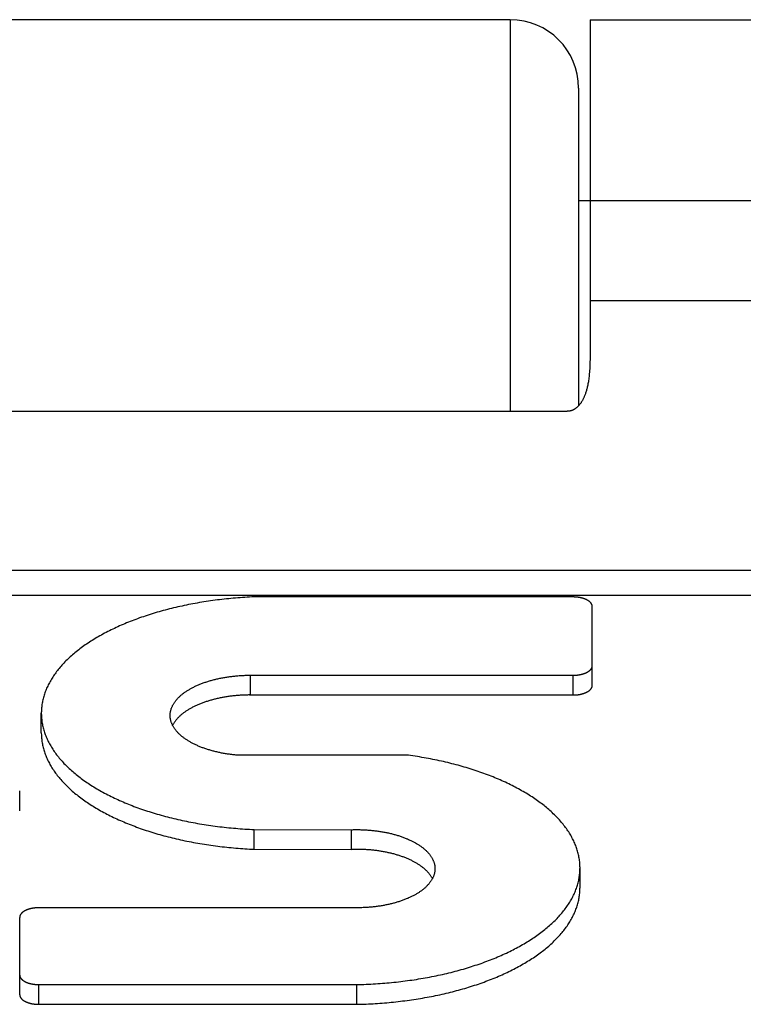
# Model space of a CAD drawing. Header units: inches. Extents: x 0 to 94.4, y 0 to 61.1.
# Tile 34 of 112: x 20.259 to 20.577, y 54.814 to 55.246. Entities that reach past the tile are written whole.
import ezdxf

# ---------------------------------------------------------------- set-up
doc = ezdxf.new("R2010")
doc.units = ezdxf.units.IN
doc.header["$LTSCALE"] = 5.194444
doc.header["$MEASUREMENT"] = 0
doc.layers.add('DOOR_ASSEMBLY', color=7, linetype='CONTINUOUS')

msp = doc.modelspace()

# ---------------------------------------------------------------- linework, layer by layer
at = {"layer": 'DOOR_ASSEMBLY', "color": 7, "linetype": 'Continuous'}
for p, q in [((20.4747, 55.24588), (19.7947, 55.24588)), ((20.4747, 55.24588), (20.4747, 55.07402)), ((20.5097, 55.24588), (20.8717, 55.24588)), ((20.5047, 55.21588), (20.5047, 55.07648)), ((20.5097, 55.16638), (20.5047, 55.16638)), ((20.5097, 55.1226), (20.87191, 55.1226)), ((19.7697, 55.07402), (20.4997, 55.07402)), ((19.3977, 55.00427), (20.8717, 55.00427)), ((19.3977, 54.99338), (20.8717, 54.99338)), ((20.5023, 54.99254), (20.36118, 54.99254)), ((20.5107, 54.95373), (20.5107, 54.98834)), ((20.3602, 54.95819), (20.5023, 54.95819)), ((20.36066, 54.94953), (20.36066, 54.95819)), ((20.5023, 54.94953), (20.5023, 54.95819)), ((20.3602, 54.94953), (20.5023, 54.94953)), ((20.2688, 54.93288), (20.2688, 54.94154)), ((20.42898, 54.92319), (20.35418, 54.92319)), ((20.2593, 54.89868), (20.2593, 54.90744)), ((20.36225, 54.88183), (20.36225, 54.89049)), ((20.36225, 54.89049), (20.40497, 54.8904)), ((20.40497, 54.88174), (20.40497, 54.8904)), ((20.36225, 54.88183), (20.40497, 54.88174)), ((20.5053, 54.86498), (20.5053, 54.87379)), ((20.40777, 54.85614), (20.2677, 54.85614)), ((20.2593, 54.81798), (20.2593, 54.85194)), ((20.2677, 54.81378), (20.2677, 54.82244)), ((20.2677, 54.82244), (20.40732, 54.82244)), ((20.40732, 54.81378), (20.40732, 54.82244)), ((20.2677, 54.81378), (20.40732, 54.81378))]:
    msp.add_line(p, q, dxfattribs=at)
for points in [[(20.5097, 55.24588), (20.50969, 55.09751), (20.50969, 55.09666), (20.50967, 55.09582), (20.50965, 55.09499), (20.50962, 55.09418), (20.50959, 55.09338), (20.50955, 55.09261), (20.5095, 55.09188), (20.50945, 55.09117), (20.50939, 55.0905), (20.50933, 55.08986), (20.50927, 55.08924), (20.5092, 55.08865), (20.50912, 55.08808), (20.50904, 55.08753), (20.50896, 55.08701), (20.50888, 55.0865), (20.50879, 55.08602), (20.5087, 55.08555), (20.5086, 55.0851), (20.5085, 55.08467), (20.50841, 55.08425), (20.5083, 55.08385), (20.5082, 55.08346), (20.5081, 55.08309), (20.50799, 55.08273), (20.50788, 55.08238), (20.50777, 55.08204), (20.50765, 55.08171), (20.50754, 55.0814), (20.50742, 55.08109), (20.50731, 55.0808), (20.50719, 55.08052), (20.50707, 55.08025), (20.50695, 55.07998), (20.50683, 55.07973), (20.50671, 55.07948), (20.50659, 55.07925), (20.50647, 55.07902), (20.50635, 55.07879), (20.50623, 55.07858), (20.5061, 55.07838), (20.50598, 55.07818), (20.50586, 55.07799), (20.50574, 55.0778), (20.50561, 55.07762), (20.50549, 55.07745), (20.50537, 55.07729), (20.50524, 55.07713), (20.50512, 55.07697), (20.505, 55.07682), (20.50488, 55.07668), (20.50476, 55.07654), (20.50463, 55.07641), (20.50451, 55.07628), (20.50439, 55.07616), (20.50427, 55.07604), (20.50415, 55.07593), (20.50403, 55.07582), (20.50391, 55.07572), (20.5038, 55.07562), (20.50368, 55.07552), (20.50356, 55.07543), (20.50344, 55.07534), (20.50333, 55.07525), (20.50321, 55.07517), (20.50309, 55.07509), (20.50298, 55.07502), (20.50286, 55.07495), (20.50275, 55.07488), (20.50264, 55.07482), (20.50252, 55.07475), (20.50241, 55.07469), (20.5023, 55.07464), (20.50219, 55.07458), (20.50207, 55.07453), (20.50196, 55.07449), (20.50185, 55.07444), (20.50174, 55.0744), (20.50163, 55.07436), (20.50152, 55.07432), (20.50141, 55.07428), (20.5013, 55.07425), (20.5012, 55.07422), (20.50109, 55.07419), (20.50098, 55.07417), (20.50087, 55.07414), (20.50076, 55.07412), (20.50066, 55.0741), (20.50055, 55.07408), (20.50044, 55.07407), (20.50034, 55.07405), (20.50023, 55.07404), (20.50012, 55.07403), (20.50002, 55.07403), (20.49991, 55.07402), (20.4998, 55.07402), (20.4997, 55.07402)], [(20.5097, 55.1665), (20.87191, 55.1665)], [(20.5097, 55.16647), (20.87191, 55.16647)], [(20.36118, 54.99254), (20.36017, 54.99249), (20.35915, 54.99243), (20.35813, 54.99237), (20.35712, 54.9923), (20.35611, 54.99223), (20.3551, 54.99215), (20.35409, 54.99207), (20.35308, 54.99198), (20.35207, 54.99188), (20.35107, 54.99179), (20.35007, 54.99168), (20.34907, 54.99157), (20.34807, 54.99146), (20.34708, 54.99134), (20.34608, 54.99122), (20.34509, 54.99109), (20.3441, 54.99096), (20.34312, 54.99082), (20.34214, 54.99068), (20.34116, 54.99053), (20.34018, 54.99038), (20.33921, 54.99022), (20.33824, 54.99005), (20.33727, 54.98989), (20.33631, 54.98972), (20.33535, 54.98954), (20.33439, 54.98936), (20.33344, 54.98917), (20.33249, 54.98898), (20.33155, 54.98878), (20.33061, 54.98858), (20.32967, 54.98838), (20.32874, 54.98817), (20.32781, 54.98795), (20.32688, 54.98773), (20.32596, 54.98751), (20.32505, 54.98728), (20.32414, 54.98705), (20.32323, 54.98681), (20.32233, 54.98657), (20.32143, 54.98632), (20.32054, 54.98607), (20.31966, 54.98581), (20.31877, 54.98555), (20.3179, 54.98529), (20.31703, 54.98502), (20.31616, 54.98475), (20.3153, 54.98447), (20.31445, 54.98419), (20.3136, 54.9839), (20.31276, 54.98361), (20.31192, 54.98332), (20.31109, 54.98302), (20.31027, 54.98272), (20.30945, 54.98241), (20.30863, 54.9821), (20.30783, 54.98179), (20.30703, 54.98147), (20.30623, 54.98114), (20.30545, 54.98082), (20.30467, 54.98049), (20.30389, 54.98015), (20.30312, 54.97981), (20.30236, 54.97947), (20.30161, 54.97913), (20.30086, 54.97878), (20.30012, 54.97842), (20.29939, 54.97807), (20.29866, 54.97771), (20.29795, 54.97734), (20.29724, 54.97697), (20.29653, 54.9766), (20.29584, 54.97623), (20.29515, 54.97585), (20.29447, 54.97547), (20.29379, 54.97508), (20.29313, 54.97469), (20.29247, 54.9743), (20.29182, 54.97391), (20.29118, 54.97351), (20.29054, 54.97311), (20.28992, 54.9727), (20.2893, 54.9723), (20.28869, 54.97188), (20.28809, 54.97147), (20.28749, 54.97105), (20.28691, 54.97063), (20.28633, 54.97021), (20.28576, 54.96979), (20.28521, 54.96936), (20.28465, 54.96893), (20.28411, 54.96849), (20.28358, 54.96806), (20.28305, 54.96762), (20.28254, 54.96718), (20.28203, 54.96673), (20.28153, 54.96629), (20.28104, 54.96584), (20.28056, 54.96538), (20.28009, 54.96493), (20.27963, 54.96447), (20.27918, 54.96402), (20.27873, 54.96355), (20.2783, 54.96309), (20.27787, 54.96263), (20.27745, 54.96216), (20.27705, 54.96169), (20.27665, 54.96122), (20.27626, 54.96075), (20.27588, 54.96027), (20.27551, 54.95979), (20.27516, 54.95931), (20.27481, 54.95883), (20.27446, 54.95835), (20.27413, 54.95787), (20.27381, 54.95738), (20.2735, 54.95689), (20.2732, 54.95641), (20.27291, 54.95591), (20.27263, 54.95542), (20.27235, 54.95493), (20.27209, 54.95444), (20.27184, 54.95394), (20.2716, 54.95344), (20.27136, 54.95294), (20.27114, 54.95245), (20.27093, 54.95195), (20.27073, 54.95144), (20.27053, 54.95094), (20.27035, 54.95044), (20.27018, 54.94993), (20.27002, 54.94943), (20.26986, 54.94892), (20.26972, 54.94842), (20.26959, 54.94791), (20.26947, 54.9474), (20.26936, 54.94689), (20.26925, 54.94638), (20.26916, 54.94587), (20.26908, 54.94536), (20.26901, 54.94485), (20.26895, 54.94434), (20.2689, 54.94383), (20.26886, 54.94332), (20.26883, 54.94281), (20.26881, 54.9423), (20.2688, 54.94179), (20.2688, 54.94154)], [(20.5107, 54.98834), (20.51069, 54.98842), (20.51069, 54.9885), (20.51068, 54.98858), (20.51067, 54.98866), (20.51066, 54.98874), (20.51064, 54.98881), (20.51062, 54.98889), (20.5106, 54.98897), (20.51058, 54.98905), (20.51055, 54.98912), (20.51052, 54.9892), (20.51049, 54.98928), (20.51045, 54.98935), (20.51041, 54.98943), (20.51037, 54.98951), (20.51032, 54.98958), (20.51028, 54.98966), (20.51022, 54.98973), (20.51017, 54.9898), (20.51012, 54.98988), (20.51006, 54.98995), (20.51, 54.99002), (20.50993, 54.99009), (20.50986, 54.99017), (20.50979, 54.99024), (20.50972, 54.99031), (20.50965, 54.99038), (20.50957, 54.99044), (20.50949, 54.99051), (20.50941, 54.99058), (20.50932, 54.99064), (20.50924, 54.99071), (20.50915, 54.99077), (20.50905, 54.99084), (20.50896, 54.9909), (20.50886, 54.99096), (20.50876, 54.99102), (20.50866, 54.99108), (20.50856, 54.99114), (20.50845, 54.9912), (20.50835, 54.99126), (20.50824, 54.99131), (20.50812, 54.99137), (20.50801, 54.99142), (20.50789, 54.99148), (20.50778, 54.99153), (20.50766, 54.99158), (20.50753, 54.99163), (20.50741, 54.99168), (20.50728, 54.99172), (20.50716, 54.99177), (20.50703, 54.99181), (20.5069, 54.99186), (20.50677, 54.9919), (20.50663, 54.99194), (20.5065, 54.99198), (20.50636, 54.99202), (20.50622, 54.99206), (20.50608, 54.99209), (20.50594, 54.99213), (20.5058, 54.99216), (20.50566, 54.99219), (20.50551, 54.99222), (20.50536, 54.99225), (20.50522, 54.99228), (20.50507, 54.99231), (20.50492, 54.99233), (20.50477, 54.99236), (20.50462, 54.99238), (20.50447, 54.9924), (20.50432, 54.99242), (20.50417, 54.99244), (20.50401, 54.99245), (20.50386, 54.99247), (20.5037, 54.99248), (20.50355, 54.9925), (20.50339, 54.99251), (20.50324, 54.99252), (20.50308, 54.99253), (20.50292, 54.99253), (20.50277, 54.99254), (20.50261, 54.99254), (20.50245, 54.99254), (20.5023, 54.99254)], [(20.5023, 54.95819), (20.50245, 54.95819), (20.50261, 54.9582), (20.50277, 54.9582), (20.50292, 54.95821), (20.50308, 54.95821), (20.50324, 54.95822), (20.50339, 54.95823), (20.50355, 54.95824), (20.5037, 54.95825), (20.50386, 54.95827), (20.50401, 54.95828), (20.50417, 54.9583), (20.50432, 54.95832), (20.50447, 54.95834), (20.50462, 54.95836), (20.50477, 54.95838), (20.50492, 54.9584), (20.50507, 54.95843), (20.50522, 54.95846), (20.50536, 54.95848), (20.50551, 54.95851), (20.50566, 54.95854), (20.5058, 54.95858), (20.50594, 54.95861), (20.50608, 54.95864), (20.50622, 54.95868), (20.50636, 54.95872), (20.5065, 54.95876), (20.50663, 54.9588), (20.50677, 54.95884), (20.5069, 54.95888), (20.50703, 54.95892), (20.50716, 54.95897), (20.50728, 54.95901), (20.50741, 54.95906), (20.50753, 54.95911), (20.50766, 54.95916), (20.50778, 54.95921), (20.50789, 54.95926), (20.50801, 54.95931), (20.50812, 54.95937), (20.50824, 54.95942), (20.50835, 54.95948), (20.50845, 54.95954), (20.50856, 54.95959), (20.50866, 54.95965), (20.50876, 54.95971), (20.50886, 54.95977), (20.50896, 54.95984), (20.50905, 54.9599), (20.50915, 54.95996), (20.50924, 54.96003), (20.50932, 54.96009), (20.50941, 54.96016), (20.50949, 54.96023), (20.50957, 54.96029), (20.50965, 54.96036), (20.50972, 54.96043), (20.50979, 54.9605), (20.50986, 54.96057), (20.50993, 54.96064), (20.51, 54.96071), (20.51006, 54.96079), (20.51012, 54.96086), (20.51017, 54.96093), (20.51022, 54.96101), (20.51028, 54.96108), (20.51032, 54.96116), (20.51037, 54.96123), (20.51041, 54.96131), (20.51045, 54.96138), (20.51049, 54.96146), (20.51052, 54.96154), (20.51055, 54.96161), (20.51058, 54.96169), (20.5106, 54.96177), (20.51062, 54.96185), (20.51064, 54.96192), (20.51066, 54.962), (20.51067, 54.96208), (20.51068, 54.96216), (20.51069, 54.96224), (20.51069, 54.96231), (20.5107, 54.96239)], [(20.32536, 54.94054), (20.32536, 54.94079), (20.32537, 54.94102), (20.32539, 54.94125), (20.32541, 54.94148), (20.32543, 54.94171), (20.32547, 54.94194), (20.32551, 54.94217), (20.32555, 54.9424), (20.32561, 54.94263), (20.32566, 54.94286), (20.32573, 54.94309), (20.3258, 54.94332), (20.32587, 54.94354), (20.32595, 54.94377), (20.32604, 54.944), (20.32613, 54.94422), (20.32623, 54.94445), (20.32634, 54.94467), (20.32645, 54.9449), (20.32657, 54.94512), (20.32669, 54.94534), (20.32682, 54.94557), (20.32695, 54.94579), (20.32709, 54.94601), (20.32724, 54.94623), (20.32739, 54.94644), (20.32755, 54.94666), (20.32771, 54.94688), (20.32788, 54.94709), (20.32805, 54.94731), (20.32823, 54.94752), (20.32842, 54.94773), (20.32861, 54.94794), (20.3288, 54.94815), (20.32901, 54.94836), (20.32921, 54.94856), (20.32943, 54.94877), (20.32964, 54.94897), (20.32987, 54.94918), (20.3301, 54.94938), (20.33033, 54.94958), (20.33057, 54.94977), (20.33081, 54.94997), (20.33106, 54.95016), (20.33132, 54.95036), (20.33157, 54.95055), (20.33184, 54.95074), (20.33211, 54.95092), (20.33238, 54.95111), (20.33266, 54.95129), (20.33295, 54.95148), (20.33323, 54.95166), (20.33353, 54.95184), (20.33382, 54.95201), (20.33413, 54.95219), (20.33443, 54.95236), (20.33475, 54.95253), (20.33506, 54.9527), (20.33538, 54.95286), (20.33571, 54.95303), (20.33603, 54.95319), (20.33637, 54.95335), (20.3367, 54.95351), (20.33705, 54.95366), (20.33739, 54.95382), (20.33774, 54.95397), (20.33809, 54.95412), (20.33845, 54.95426), (20.33881, 54.95441), (20.33918, 54.95455), (20.33955, 54.95469), (20.33992, 54.95483), (20.34029, 54.95496), (20.34067, 54.95509), (20.34105, 54.95522), (20.34144, 54.95535), (20.34183, 54.95547), (20.34222, 54.95559), (20.34262, 54.95571), (20.34302, 54.95583), (20.34342, 54.95594), (20.34382, 54.95606), (20.34423, 54.95617), (20.34464, 54.95627), (20.34505, 54.95637), (20.34547, 54.95648), (20.34589, 54.95657), (20.34631, 54.95667), (20.34673, 54.95676), (20.34715, 54.95685), (20.34758, 54.95694), (20.34801, 54.95702), (20.34845, 54.9571), (20.34888, 54.95718), (20.34932, 54.95726), (20.34975, 54.95733), (20.35019, 54.9574), (20.35064, 54.95747), (20.35108, 54.95753), (20.35153, 54.95759), (20.35197, 54.95765), (20.35242, 54.95771), (20.35287, 54.95776), (20.35332, 54.95781), (20.35377, 54.95785), (20.35423, 54.9579), (20.35468, 54.95794), (20.35514, 54.95798), (20.35559, 54.95801), (20.35605, 54.95804), (20.35651, 54.95807), (20.35697, 54.9581), (20.35743, 54.95812), (20.35789, 54.95814), (20.35835, 54.95816), (20.35881, 54.95817), (20.35927, 54.95818), (20.35973, 54.95819), (20.3602, 54.95819)], [(20.5023, 54.94953), (20.50245, 54.94953), (20.5026, 54.94954), (20.50276, 54.94954), (20.50291, 54.94954), (20.50306, 54.94955), (20.50321, 54.94956), (20.50337, 54.94957), (20.50352, 54.94958), (20.50367, 54.94959), (20.50382, 54.9496), (20.50397, 54.94962), (20.50412, 54.94963), (20.50427, 54.94965), (20.50442, 54.94967), (20.50457, 54.94969), (20.50472, 54.94971), (20.50486, 54.94973), (20.50501, 54.94976), (20.50515, 54.94978), (20.5053, 54.94981), (20.50544, 54.94984), (20.50558, 54.94987), (20.50572, 54.9499), (20.50586, 54.94993), (20.506, 54.94996), (20.50614, 54.95), (20.50627, 54.95003), (20.50641, 54.95007), (20.50654, 54.95011), (20.50667, 54.95015), (20.5068, 54.95019), (20.50693, 54.95023), (20.50706, 54.95027), (20.50718, 54.95032), (20.50731, 54.95036), (20.50743, 54.95041), (20.50755, 54.95046), (20.50767, 54.9505), (20.50779, 54.95055), (20.5079, 54.95061), (20.50801, 54.95066), (20.50813, 54.95071), (20.50824, 54.95076), (20.50834, 54.95082), (20.50845, 54.95087), (20.50855, 54.95093), (20.50865, 54.95099), (20.50875, 54.95105), (20.50885, 54.95111), (20.50894, 54.95117), (20.50904, 54.95123), (20.50913, 54.95129), (20.50922, 54.95135), (20.5093, 54.95142), (20.50938, 54.95148), (20.50947, 54.95155), (20.50954, 54.95161), (20.50962, 54.95168), (20.5097, 54.95174), (20.50977, 54.95181), (20.50984, 54.95188), (20.5099, 54.95195), (20.50997, 54.95202), (20.51003, 54.95209), (20.51009, 54.95216), (20.51014, 54.95223), (20.5102, 54.9523), (20.51025, 54.95238), (20.51029, 54.95245), (20.51034, 54.95252), (20.51038, 54.9526), (20.51042, 54.95267), (20.51046, 54.95275), (20.51049, 54.95282), (20.51053, 54.95289), (20.51056, 54.95297), (20.51058, 54.95305), (20.51061, 54.95312), (20.51063, 54.9532), (20.51065, 54.95327), (20.51066, 54.95335), (20.51067, 54.95343), (20.51068, 54.9535), (20.51069, 54.95358), (20.51069, 54.95366), (20.5107, 54.95373)], [(20.3602, 54.94953), (20.35974, 54.94953), (20.35928, 54.94952), (20.35883, 54.94951), (20.35837, 54.9495), (20.35791, 54.94948), (20.35746, 54.94946), (20.357, 54.94944), (20.35655, 54.94941), (20.35609, 54.94938), (20.35564, 54.94935), (20.35519, 54.94932), (20.35473, 54.94928), (20.35428, 54.94924), (20.35383, 54.9492), (20.35339, 54.94915), (20.35294, 54.94911), (20.35249, 54.94905), (20.35205, 54.949), (20.3516, 54.94894), (20.35116, 54.94888), (20.35072, 54.94882), (20.35028, 54.94875), (20.34985, 54.94869), (20.34941, 54.94861), (20.34898, 54.94854), (20.34855, 54.94846), (20.34812, 54.94838), (20.34769, 54.9483), (20.34727, 54.94821), (20.34685, 54.94813), (20.34642, 54.94803), (20.34601, 54.94794), (20.34559, 54.94784), (20.34518, 54.94775), (20.34477, 54.94764), (20.34436, 54.94754), (20.34396, 54.94743), (20.34355, 54.94732), (20.34316, 54.94721), (20.34276, 54.9471), (20.34237, 54.94698), (20.34198, 54.94686), (20.34159, 54.94674), (20.34121, 54.94661), (20.34083, 54.94648), (20.34045, 54.94635), (20.34008, 54.94622), (20.3397, 54.94609), (20.33934, 54.94595), (20.33898, 54.94581), (20.33862, 54.94567), (20.33826, 54.94553), (20.33791, 54.94538), (20.33756, 54.94523), (20.33722, 54.94508), (20.33688, 54.94493), (20.33654, 54.94477), (20.33621, 54.94461), (20.33588, 54.94445), (20.33555, 54.94429), (20.33523, 54.94413), (20.33492, 54.94396), (20.33461, 54.94379), (20.3343, 54.94362), (20.334, 54.94345), (20.3337, 54.94328), (20.33341, 54.9431), (20.33312, 54.94293), (20.33284, 54.94275), (20.33256, 54.94256), (20.33228, 54.94238), (20.33201, 54.9422), (20.33175, 54.94201), (20.33149, 54.94182), (20.33123, 54.94163), (20.33098, 54.94144), (20.33073, 54.94125), (20.33049, 54.94105), (20.33026, 54.94086), (20.33003, 54.94066), (20.3298, 54.94046), (20.32958, 54.94026), (20.32937, 54.94006), (20.32916, 54.93985), (20.32896, 54.93965), (20.32876, 54.93944), (20.32856, 54.93923), (20.32838, 54.93902), (20.32819, 54.93881), (20.32802, 54.9386), (20.32784, 54.93839), (20.32768, 54.93818), (20.32752, 54.93796), (20.32736, 54.93775), (20.32721, 54.93753), (20.32707, 54.93731), (20.32693, 54.9371), (20.3268, 54.93688), (20.32667, 54.93666), (20.32655, 54.93644), (20.32644, 54.93621), (20.32644, 54.93621)], [(20.2688, 54.94154), (20.2688, 54.94128), (20.26881, 54.94076), (20.26883, 54.94025), (20.26886, 54.93974), (20.2689, 54.93923), (20.26895, 54.93872), (20.26901, 54.93821), (20.26908, 54.9377), (20.26917, 54.93719), (20.26926, 54.93668), (20.26936, 54.93617), (20.26947, 54.93566), (20.2696, 54.93515), (20.26973, 54.93465), (20.26987, 54.93414), (20.27002, 54.93363), (20.27019, 54.93313), (20.27036, 54.93263), (20.27054, 54.93212), (20.27074, 54.93162), (20.27094, 54.93112), (20.27115, 54.93062), (20.27138, 54.93012), (20.27161, 54.92962), (20.27185, 54.92912), (20.2721, 54.92863), (20.27237, 54.92813), (20.27264, 54.92764), (20.27292, 54.92715), (20.27321, 54.92666), (20.27352, 54.92617), (20.27383, 54.92568), (20.27415, 54.9252), (20.27448, 54.92471), (20.27482, 54.92423), (20.27517, 54.92375), (20.27553, 54.92327), (20.2759, 54.92279), (20.27628, 54.92232), (20.27667, 54.92185), (20.27707, 54.92138), (20.27747, 54.92091), (20.27789, 54.92044), (20.27832, 54.91997), (20.27875, 54.91951), (20.2792, 54.91905), (20.27965, 54.91859), (20.28011, 54.91814), (20.28058, 54.91768), (20.28106, 54.91723), (20.28155, 54.91678), (20.28205, 54.91633), (20.28256, 54.91589), (20.28308, 54.91545), (20.2836, 54.91501), (20.28414, 54.91457), (20.28468, 54.91414), (20.28523, 54.91371), (20.28579, 54.91328), (20.28636, 54.91286), (20.28694, 54.91243), (20.28752, 54.91201), (20.28812, 54.9116), (20.28872, 54.91118), (20.28933, 54.91077), (20.28995, 54.91037), (20.29057, 54.90996), (20.29121, 54.90956), (20.29185, 54.90916), (20.2925, 54.90877), (20.29316, 54.90837), (20.29382, 54.90799), (20.2945, 54.9076), (20.29518, 54.90722), (20.29587, 54.90684), (20.29656, 54.90647), (20.29727, 54.9061), (20.29798, 54.90573), (20.2987, 54.90536), (20.29942, 54.905), (20.30016, 54.90465), (20.3009, 54.90429), (20.30164, 54.90394), (20.3024, 54.9036), (20.30316, 54.90326), (20.30393, 54.90292), (20.3047, 54.90258), (20.30548, 54.90225), (20.30627, 54.90193), (20.30706, 54.9016), (20.30786, 54.90129), (20.30867, 54.90097), (20.30948, 54.90066), (20.3103, 54.90035), (20.31113, 54.90005), (20.31196, 54.89975), (20.3128, 54.89946), (20.31364, 54.89917), (20.31449, 54.89888), (20.31534, 54.8986), (20.3162, 54.89833), (20.31707, 54.89805), (20.31794, 54.89778), (20.31881, 54.89752), (20.3197, 54.89726), (20.32058, 54.89701), (20.32147, 54.89675), (20.32237, 54.89651), (20.32327, 54.89627), (20.32418, 54.89603), (20.32509, 54.8958), (20.326, 54.89557), (20.32692, 54.89534), (20.32785, 54.89513), (20.32878, 54.89491), (20.32971, 54.8947), (20.33065, 54.8945), (20.33159, 54.89429), (20.33253, 54.8941), (20.33348, 54.89391), (20.33444, 54.89372), (20.33539, 54.89354), (20.33635, 54.89336), (20.33732, 54.89319), (20.33828, 54.89302), (20.33925, 54.89286), (20.34023, 54.8927), (20.3412, 54.89255), (20.34218, 54.8924), (20.34317, 54.89226), (20.34415, 54.89212), (20.34514, 54.89199), (20.34613, 54.89186), (20.34712, 54.89174), (20.34812, 54.89162), (20.34911, 54.89151), (20.35011, 54.8914), (20.35112, 54.8913), (20.35212, 54.8912), (20.35313, 54.89111), (20.35413, 54.89102), (20.35514, 54.89093), (20.35615, 54.89086), (20.35717, 54.89078), (20.35818, 54.89071), (20.3592, 54.89065), (20.36021, 54.89059), (20.36123, 54.89054), (20.36225, 54.89049)], [(20.35418, 54.92319), (20.35372, 54.92324), (20.35327, 54.92328), (20.35282, 54.92333), (20.35237, 54.92339), (20.35192, 54.92344), (20.35148, 54.9235), (20.35103, 54.92356), (20.35059, 54.92363), (20.35015, 54.92369), (20.34971, 54.92376), (20.34927, 54.92384), (20.34883, 54.92391), (20.3484, 54.92399), (20.34796, 54.92407), (20.34753, 54.92416), (20.34711, 54.92425), (20.34668, 54.92434), (20.34626, 54.92443), (20.34584, 54.92452), (20.34542, 54.92462), (20.34501, 54.92472), (20.34459, 54.92483), (20.34418, 54.92493), (20.34378, 54.92504), (20.34337, 54.92515), (20.34297, 54.92527), (20.34257, 54.92539), (20.34218, 54.92551), (20.34179, 54.92563), (20.3414, 54.92575), (20.34101, 54.92588), (20.34063, 54.92601), (20.34025, 54.92614), (20.33988, 54.92628), (20.3395, 54.92641), (20.33914, 54.92655), (20.33877, 54.9267), (20.33841, 54.92684), (20.33805, 54.92699), (20.3377, 54.92714), (20.33735, 54.92729), (20.33701, 54.92744), (20.33667, 54.9276), (20.33633, 54.92775), (20.336, 54.92791), (20.33567, 54.92808), (20.33535, 54.92824), (20.33503, 54.92841), (20.33471, 54.92858), (20.3344, 54.92875), (20.33409, 54.92892), (20.33379, 54.92909), (20.33349, 54.92927), (20.3332, 54.92945), (20.33291, 54.92963), (20.33263, 54.92981), (20.33235, 54.93), (20.33208, 54.93018), (20.33181, 54.93037), (20.33155, 54.93056), (20.33129, 54.93075), (20.33103, 54.93095), (20.33078, 54.93114), (20.33054, 54.93134), (20.3303, 54.93153), (20.33007, 54.93173), (20.32984, 54.93193), (20.32962, 54.93214), (20.3294, 54.93234), (20.32919, 54.93255), (20.32898, 54.93275), (20.32878, 54.93296), (20.32859, 54.93317), (20.3284, 54.93338), (20.32821, 54.93359), (20.32803, 54.9338), (20.32786, 54.93402), (20.32769, 54.93423), (20.32753, 54.93445), (20.32737, 54.93467), (20.32722, 54.93488), (20.32708, 54.9351), (20.32694, 54.93532), (20.3268, 54.93555), (20.32667, 54.93577), (20.32655, 54.93599), (20.32644, 54.93621), (20.32633, 54.93644), (20.32622, 54.93666), (20.32612, 54.93689), (20.32603, 54.93711), (20.32594, 54.93734), (20.32586, 54.93757), (20.32579, 54.9378), (20.32572, 54.93802), (20.32566, 54.93825), (20.3256, 54.93848), (20.32555, 54.93871), (20.3255, 54.93894), (20.32546, 54.93917), (20.32543, 54.9394), (20.3254, 54.93963), (20.32538, 54.93986), (20.32537, 54.94009), (20.32536, 54.94033), (20.32536, 54.94054)], [(20.2688, 54.93288), (20.2688, 54.93262), (20.26881, 54.93211), (20.26883, 54.9316), (20.26886, 54.93109), (20.2689, 54.93058), (20.26895, 54.93008), (20.26901, 54.92957), (20.26908, 54.92906), (20.26916, 54.92856), (20.26925, 54.92805), (20.26935, 54.92754), (20.26946, 54.92704), (20.26959, 54.92653), (20.26972, 54.92603), (20.26986, 54.92553), (20.27001, 54.92503), (20.27017, 54.92452), (20.27034, 54.92402), (20.27052, 54.92352), (20.27071, 54.92302), (20.27091, 54.92253), (20.27112, 54.92203), (20.27134, 54.92153), (20.27157, 54.92104), (20.27181, 54.92054), (20.27206, 54.92005), (20.27232, 54.91956), (20.27259, 54.91907), (20.27287, 54.91858), (20.27316, 54.91809), (20.27345, 54.91761), (20.27376, 54.91712), (20.27408, 54.91664), (20.27441, 54.91616), (20.27474, 54.91568), (20.27509, 54.9152), (20.27544, 54.91473), (20.27581, 54.91425), (20.27618, 54.91378), (20.27657, 54.91331), (20.27696, 54.91284), (20.27736, 54.91237), (20.27777, 54.91191), (20.27819, 54.91145), (20.27862, 54.91099), (20.27906, 54.91053), (20.27951, 54.91007), (20.27997, 54.90962), (20.28043, 54.90917), (20.28091, 54.90872), (20.28139, 54.90827), (20.28188, 54.90783), (20.28238, 54.90738), (20.28289, 54.90694), (20.28341, 54.90651), (20.28394, 54.90607), (20.28447, 54.90564), (20.28502, 54.90521), (20.28557, 54.90479), (20.28613, 54.90436), (20.2867, 54.90394), (20.28728, 54.90352), (20.28787, 54.90311), (20.28846, 54.9027), (20.28906, 54.90229), (20.28967, 54.90188), (20.29029, 54.90148), (20.29092, 54.90108), (20.29155, 54.90068), (20.2922, 54.90029), (20.29285, 54.8999), (20.29351, 54.89951), (20.29417, 54.89913), (20.29484, 54.89875), (20.29552, 54.89837), (20.29621, 54.898), (20.29691, 54.89762), (20.29761, 54.89726), (20.29832, 54.89689), (20.29904, 54.89653), (20.29976, 54.89618), (20.30049, 54.89582), (20.30123, 54.89548), (20.30198, 54.89513), (20.30273, 54.89479), (20.30349, 54.89445), (20.30425, 54.89412), (20.30503, 54.89379), (20.3058, 54.89346), (20.30659, 54.89314), (20.30738, 54.89282), (20.30818, 54.8925), (20.30898, 54.89219), (20.30979, 54.89189), (20.31061, 54.89158), (20.31143, 54.89128), (20.31226, 54.89099), (20.31309, 54.8907), (20.31393, 54.89041), (20.31477, 54.89013), (20.31562, 54.88985), (20.31648, 54.88958), (20.31734, 54.88931), (20.31821, 54.88904), (20.31908, 54.88878), (20.31996, 54.88852), (20.32084, 54.88827), (20.32173, 54.88802), (20.32262, 54.88778), (20.32352, 54.88754), (20.32442, 54.88731), (20.32532, 54.88708), (20.32623, 54.88685), (20.32715, 54.88663), (20.32807, 54.88641), (20.32899, 54.8862), (20.32992, 54.88599), (20.33085, 54.88579), (20.33179, 54.88559), (20.33273, 54.8854), (20.33367, 54.88521), (20.33462, 54.88503), (20.33557, 54.88485), (20.33652, 54.88467), (20.33748, 54.8845), (20.33844, 54.88434), (20.3394, 54.88418), (20.34037, 54.88402), (20.34134, 54.88387), (20.34231, 54.88372), (20.34329, 54.88358), (20.34427, 54.88345), (20.34525, 54.88332), (20.34624, 54.88319), (20.34722, 54.88307), (20.34821, 54.88295), (20.3492, 54.88284), (20.3502, 54.88273), (20.35119, 54.88263), (20.35219, 54.88253), (20.35319, 54.88244), (20.35419, 54.88235), (20.35519, 54.88227), (20.3562, 54.88219), (20.3572, 54.88212), (20.35821, 54.88205), (20.35922, 54.88199), (20.36023, 54.88193), (20.36124, 54.88188), (20.36225, 54.88183)], [(20.5053, 54.87379), (20.50529, 54.8743), (20.50527, 54.87482), (20.50524, 54.87533), (20.5052, 54.87584), (20.50515, 54.87635), (20.50509, 54.87686), (20.50502, 54.87738), (20.50494, 54.87789), (20.50485, 54.8784), (20.50475, 54.87891), (20.50464, 54.87942), (20.50452, 54.87992), (20.50439, 54.88043), (20.50425, 54.88094), (20.5041, 54.88145), (20.50394, 54.88195), (20.50377, 54.88246), (20.50359, 54.88296), (20.5034, 54.88347), (20.50319, 54.88397), (20.50298, 54.88447), (20.50276, 54.88497), (20.50253, 54.88547), (20.50229, 54.88597), (20.50204, 54.88646), (20.50178, 54.88696), (20.5015, 54.88745), (20.50122, 54.88795), (20.50093, 54.88844), (20.50063, 54.88893), (20.50032, 54.88942), (20.5, 54.8899), (20.49967, 54.89039), (20.49933, 54.89087), (20.49898, 54.89135), (20.49862, 54.89183), (20.49826, 54.89231), (20.49788, 54.89279), (20.49749, 54.89326), (20.49709, 54.89373), (20.49669, 54.8942), (20.49627, 54.89467), (20.49585, 54.89514), (20.49541, 54.8956), (20.49497, 54.89606), (20.49451, 54.89652), (20.49405, 54.89698), (20.49358, 54.89744), (20.4931, 54.89789), (20.49261, 54.89834), (20.49211, 54.89879), (20.49161, 54.89923), (20.49109, 54.89967), (20.49057, 54.90011), (20.49003, 54.90055), (20.48949, 54.90099), (20.48894, 54.90142), (20.48838, 54.90185), (20.48781, 54.90227), (20.48723, 54.9027), (20.48665, 54.90312), (20.48606, 54.90353), (20.48545, 54.90395), (20.48484, 54.90436), (20.48423, 54.90477), (20.4836, 54.90518), (20.48297, 54.90558), (20.48232, 54.90598), (20.48167, 54.90637), (20.48101, 54.90677), (20.48035, 54.90715), (20.47967, 54.90754), (20.47899, 54.90792), (20.4783, 54.9083), (20.47761, 54.90868), (20.4769, 54.90905), (20.47619, 54.90942), (20.47547, 54.90978), (20.47475, 54.91015), (20.47401, 54.9105), (20.47327, 54.91086), (20.47252, 54.91121), (20.47177, 54.91155), (20.47101, 54.9119), (20.47024, 54.91224), (20.46946, 54.91257), (20.46868, 54.9129), (20.46789, 54.91323), (20.4671, 54.91355), (20.4663, 54.91387), (20.46549, 54.91419), (20.46468, 54.9145), (20.46386, 54.91481), (20.46303, 54.91511), (20.4622, 54.91541), (20.46136, 54.9157), (20.46052, 54.91599), (20.45967, 54.91628), (20.45881, 54.91656), (20.45795, 54.91684), (20.45709, 54.91711), (20.45621, 54.91738), (20.45534, 54.91765), (20.45445, 54.91791), (20.45357, 54.91816), (20.45267, 54.91842), (20.45178, 54.91866), (20.45087, 54.91891), (20.44997, 54.91914), (20.44905, 54.91938), (20.44814, 54.91961), (20.44722, 54.91983), (20.44629, 54.92005), (20.44536, 54.92027), (20.44443, 54.92048), (20.44349, 54.92068), (20.44255, 54.92088), (20.4416, 54.92108), (20.44065, 54.92127), (20.43969, 54.92146), (20.43874, 54.92164), (20.43778, 54.92182), (20.43681, 54.92199), (20.43584, 54.92216), (20.43487, 54.92232), (20.4339, 54.92248), (20.43292, 54.92263), (20.43194, 54.92278), (20.43095, 54.92292), (20.42997, 54.92306), (20.42898, 54.92319)], [(20.40497, 54.8904), (20.40542, 54.89042), (20.40587, 54.89043), (20.40632, 54.89044), (20.40677, 54.89044), (20.40722, 54.89044), (20.40767, 54.89044), (20.40812, 54.89044), (20.40858, 54.89043), (20.40903, 54.89042), (20.40948, 54.89041), (20.40993, 54.89039), (20.41038, 54.89038), (20.41083, 54.89035), (20.41127, 54.89033), (20.41172, 54.8903), (20.41217, 54.89027), (20.41262, 54.89024), (20.41306, 54.8902), (20.41351, 54.89016), (20.41395, 54.89012), (20.41439, 54.89008), (20.41483, 54.89003), (20.41527, 54.88998), (20.41571, 54.88992), (20.41615, 54.88987), (20.41658, 54.88981), (20.41702, 54.88974), (20.41745, 54.88968), (20.41788, 54.88961), (20.41831, 54.88954), (20.41873, 54.88947), (20.41916, 54.88939), (20.41958, 54.88931), (20.42, 54.88923), (20.42042, 54.88914), (20.42084, 54.88906), (20.42125, 54.88897), (20.42166, 54.88887), (20.42207, 54.88878), (20.42248, 54.88868), (20.42288, 54.88858), (20.42328, 54.88847), (20.42368, 54.88837), (20.42407, 54.88826), (20.42447, 54.88815), (20.42485, 54.88803), (20.42524, 54.88792), (20.42562, 54.8878), (20.426, 54.88768), (20.42638, 54.88755), (20.42675, 54.88743), (20.42712, 54.8873), (20.42749, 54.88717), (20.42785, 54.88703), (20.42821, 54.8869), (20.42857, 54.88676), (20.42892, 54.88662), (20.42927, 54.88647), (20.42962, 54.88633), (20.42996, 54.88618), (20.43029, 54.88603), (20.43063, 54.88588), (20.43096, 54.88572), (20.43128, 54.88557), (20.4316, 54.88541), (20.43192, 54.88525), (20.43223, 54.88508), (20.43254, 54.88492), (20.43284, 54.88475), (20.43314, 54.88458), (20.43344, 54.88441), (20.43373, 54.88424), (20.43401, 54.88406), (20.43429, 54.88389), (20.43457, 54.88371), (20.43484, 54.88353), (20.43511, 54.88335), (20.43537, 54.88316), (20.43563, 54.88298), (20.43588, 54.88279), (20.43613, 54.8826), (20.43637, 54.88241), (20.43661, 54.88222), (20.43684, 54.88203), (20.43707, 54.88183), (20.43729, 54.88164), (20.43751, 54.88144), (20.43772, 54.88124), (20.43793, 54.88104), (20.43813, 54.88084), (20.43832, 54.88063), (20.43851, 54.88043), (20.4387, 54.88022), (20.43888, 54.88002), (20.43905, 54.87981), (20.43922, 54.8796), (20.43938, 54.87939), (20.43954, 54.87918), (20.43969, 54.87896), (20.43984, 54.87875), (20.43998, 54.87854), (20.44012, 54.87832), (20.44025, 54.8781), (20.44037, 54.87789), (20.44049, 54.87767), (20.4406, 54.87745), (20.44071, 54.87723), (20.44081, 54.87701), (20.4409, 54.87679), (20.44099, 54.87657), (20.44107, 54.87635), (20.44115, 54.87613), (20.44122, 54.8759), (20.44129, 54.87568), (20.44135, 54.87546), (20.4414, 54.87523), (20.44145, 54.87501), (20.44149, 54.87478), (20.44153, 54.87456), (20.44156, 54.87433), (20.44158, 54.87411), (20.4416, 54.87388), (20.44161, 54.87366), (20.44162, 54.87343), (20.44162, 54.87329)], [(20.44051, 54.86896), (20.4405, 54.86898), (20.44039, 54.8692), (20.44026, 54.86941), (20.44014, 54.86963), (20.44, 54.86984), (20.43987, 54.87005), (20.43972, 54.87026), (20.43957, 54.87047), (20.43942, 54.87068), (20.43926, 54.87089), (20.43909, 54.8711), (20.43892, 54.87131), (20.43874, 54.87151), (20.43856, 54.87172), (20.43837, 54.87192), (20.43818, 54.87212), (20.43798, 54.87232), (20.43778, 54.87252), (20.43757, 54.87272), (20.43736, 54.87292), (20.43714, 54.87311), (20.43691, 54.87331), (20.43668, 54.8735), (20.43645, 54.87369), (20.43621, 54.87388), (20.43597, 54.87407), (20.43572, 54.87425), (20.43546, 54.87444), (20.43521, 54.87462), (20.43494, 54.8748), (20.43468, 54.87498), (20.4344, 54.87516), (20.43413, 54.87533), (20.43384, 54.87551), (20.43356, 54.87568), (20.43327, 54.87585), (20.43297, 54.87602), (20.43267, 54.87619), (20.43237, 54.87635), (20.43206, 54.87651), (20.43175, 54.87667), (20.43143, 54.87683), (20.43111, 54.87699), (20.43079, 54.87714), (20.43046, 54.87729), (20.43013, 54.87744), (20.42979, 54.87759), (20.42945, 54.87774), (20.42911, 54.87788), (20.42876, 54.87802), (20.42841, 54.87816), (20.42805, 54.8783), (20.4277, 54.87843), (20.42733, 54.87856), (20.42697, 54.87869), (20.4266, 54.87882), (20.42623, 54.87894), (20.42585, 54.87907), (20.42547, 54.87918), (20.42509, 54.8793), (20.42471, 54.87942), (20.42432, 54.87953), (20.42393, 54.87964), (20.42354, 54.87975), (20.42314, 54.87985), (20.42274, 54.87995), (20.42234, 54.88005), (20.42194, 54.88015), (20.42153, 54.88024), (20.42112, 54.88033), (20.42071, 54.88042), (20.4203, 54.88051), (20.41989, 54.88059), (20.41947, 54.88067), (20.41905, 54.88075), (20.41863, 54.88083), (20.4182, 54.8809), (20.41778, 54.88097), (20.41735, 54.88103), (20.41692, 54.8811), (20.41649, 54.88116), (20.41606, 54.88122), (20.41562, 54.88127), (20.41519, 54.88133), (20.41475, 54.88138), (20.41432, 54.88142), (20.41388, 54.88147), (20.41344, 54.88151), (20.413, 54.88155), (20.41255, 54.88158), (20.41211, 54.88162), (20.41167, 54.88164), (20.41122, 54.88167), (20.41078, 54.8817), (20.41033, 54.88172), (20.40989, 54.88174), (20.40944, 54.88175), (20.40899, 54.88176), (20.40855, 54.88177), (20.4081, 54.88178), (20.40765, 54.88178), (20.4072, 54.88178), (20.40676, 54.88178), (20.40631, 54.88178), (20.40586, 54.88177), (20.40541, 54.88176), (20.40497, 54.88174)], [(20.40732, 54.82244), (20.40835, 54.82247), (20.40937, 54.8225), (20.41039, 54.82253), (20.41141, 54.82257), (20.41243, 54.82262), (20.41345, 54.82267), (20.41447, 54.82273), (20.41549, 54.82279), (20.4165, 54.82285), (20.41752, 54.82292), (20.41853, 54.823), (20.41954, 54.82308), (20.42055, 54.82317), (20.42156, 54.82326), (20.42257, 54.82336), (20.42357, 54.82346), (20.42458, 54.82356), (20.42558, 54.82368), (20.42657, 54.82379), (20.42757, 54.82391), (20.42856, 54.82404), (20.42955, 54.82417), (20.43054, 54.82431), (20.43153, 54.82445), (20.43251, 54.82459), (20.43349, 54.82474), (20.43446, 54.8249), (20.43544, 54.82506), (20.43641, 54.82523), (20.43737, 54.8254), (20.43834, 54.82557), (20.43929, 54.82575), (20.44025, 54.82594), (20.4412, 54.82613), (20.44215, 54.82632), (20.44309, 54.82652), (20.44403, 54.82672), (20.44497, 54.82693), (20.4459, 54.82715), (20.44683, 54.82736), (20.44775, 54.82759), (20.44867, 54.82781), (20.44959, 54.82804), (20.4505, 54.82828), (20.4514, 54.82852), (20.4523, 54.82877), (20.45319, 54.82902), (20.45408, 54.82927), (20.45497, 54.82953), (20.45585, 54.82979), (20.45672, 54.83006), (20.45759, 54.83033), (20.45845, 54.83061), (20.45931, 54.83089), (20.46016, 54.83117), (20.46101, 54.83146), (20.46185, 54.83175), (20.46269, 54.83205), (20.46351, 54.83235), (20.46434, 54.83266), (20.46515, 54.83297), (20.46596, 54.83328), (20.46677, 54.8336), (20.46756, 54.83392), (20.46835, 54.83425), (20.46914, 54.83458), (20.46992, 54.83491), (20.47069, 54.83525), (20.47145, 54.83559), (20.47221, 54.83593), (20.47296, 54.83628), (20.4737, 54.83664), (20.47444, 54.83699), (20.47517, 54.83735), (20.47589, 54.83772), (20.47661, 54.83808), (20.47731, 54.83845), (20.47801, 54.83883), (20.47871, 54.83921), (20.47939, 54.83959), (20.48007, 54.83997), (20.48074, 54.84036), (20.4814, 54.84075), (20.48205, 54.84114), (20.4827, 54.84154), (20.48334, 54.84194), (20.48397, 54.84235), (20.48459, 54.84275), (20.4852, 54.84317), (20.48581, 54.84358), (20.4864, 54.84399), (20.48699, 54.84441), (20.48757, 54.84484), (20.48814, 54.84526), (20.48871, 54.84569), (20.48926, 54.84612), (20.48981, 54.84655), (20.49034, 54.84699), (20.49087, 54.84743), (20.49139, 54.84787), (20.4919, 54.84831), (20.49241, 54.84876), (20.4929, 54.84921), (20.49338, 54.84966), (20.49386, 54.85012), (20.49432, 54.85057), (20.49478, 54.85103), (20.49523, 54.85149), (20.49567, 54.85196), (20.49609, 54.85242), (20.49651, 54.85289), (20.49692, 54.85336), (20.49733, 54.85383), (20.49772, 54.8543), (20.4981, 54.85478), (20.49847, 54.85526), (20.49883, 54.85573), (20.49919, 54.85622), (20.49953, 54.8567), (20.49986, 54.85718), (20.50019, 54.85767), (20.5005, 54.85816), (20.50081, 54.85865), (20.5011, 54.85914), (20.50139, 54.85963), (20.50166, 54.86012), (20.50193, 54.86062), (20.50218, 54.86111), (20.50243, 54.86161), (20.50267, 54.86211), (20.50289, 54.86261), (20.50311, 54.86311), (20.50331, 54.86361), (20.50351, 54.86411), (20.50369, 54.86462), (20.50387, 54.86512), (20.50403, 54.86563), (20.50419, 54.86613), (20.50433, 54.86664), (20.50447, 54.86715), (20.50459, 54.86766), (20.50471, 54.86817), (20.50481, 54.86868), (20.50491, 54.86919), (20.50499, 54.8697), (20.50507, 54.87021), (20.50513, 54.87072), (20.50518, 54.87123), (20.50523, 54.87174), (20.50526, 54.87226), (20.50528, 54.87277), (20.50529, 54.87328), (20.5053, 54.87364)], [(20.44162, 54.87329), (20.44162, 54.87321), (20.44162, 54.87298), (20.44161, 54.87275), (20.44159, 54.87253), (20.44157, 54.8723), (20.44154, 54.87208), (20.4415, 54.87185), (20.44146, 54.87163), (20.44141, 54.8714), (20.44136, 54.87118), (20.4413, 54.87096), (20.44124, 54.87073), (20.44117, 54.87051), (20.44109, 54.87029), (20.44101, 54.87007), (20.44092, 54.86984), (20.44083, 54.86962), (20.44073, 54.8694), (20.44062, 54.86918), (20.44051, 54.86897), (20.4404, 54.86875), (20.44027, 54.86853), (20.44015, 54.86831), (20.44001, 54.8681), (20.43987, 54.86788), (20.43973, 54.86767), (20.43958, 54.86746), (20.43942, 54.86725), (20.43926, 54.86704), (20.43909, 54.86683), (20.43892, 54.86662), (20.43874, 54.86641), (20.43856, 54.8662), (20.43837, 54.866), (20.43817, 54.8658), (20.43797, 54.86559), (20.43777, 54.86539), (20.43756, 54.86519), (20.43734, 54.86499), (20.43712, 54.8648), (20.43689, 54.8646), (20.43666, 54.86441), (20.43643, 54.86422), (20.43618, 54.86403), (20.43594, 54.86384), (20.43569, 54.86365), (20.43543, 54.86346), (20.43517, 54.86328), (20.4349, 54.8631), (20.43463, 54.86292), (20.43436, 54.86274), (20.43408, 54.86256), (20.43379, 54.86239), (20.4335, 54.86221), (20.43321, 54.86204), (20.43291, 54.86187), (20.43261, 54.86171), (20.4323, 54.86154), (20.43199, 54.86138), (20.43167, 54.86122), (20.43135, 54.86106), (20.43103, 54.8609), (20.4307, 54.86074), (20.43037, 54.86059), (20.43003, 54.86044), (20.42969, 54.86029), (20.42935, 54.86015), (20.429, 54.86), (20.42865, 54.85986), (20.42829, 54.85972), (20.42794, 54.85959), (20.42757, 54.85945), (20.42721, 54.85932), (20.42684, 54.85919), (20.42646, 54.85906), (20.42609, 54.85894), (20.42571, 54.85882), (20.42533, 54.8587), (20.42494, 54.85858), (20.42455, 54.85846), (20.42416, 54.85835), (20.42377, 54.85824), (20.42337, 54.85814), (20.42297, 54.85803), (20.42257, 54.85793), (20.42216, 54.85783), (20.42175, 54.85773), (20.42134, 54.85764), (20.42093, 54.85755), (20.42051, 54.85746), (20.42009, 54.85738), (20.41967, 54.85729), (20.41925, 54.85721), (20.41883, 54.85714), (20.4184, 54.85706), (20.41797, 54.85699), (20.41754, 54.85692), (20.41711, 54.85686), (20.41668, 54.85679), (20.41624, 54.85673), (20.41581, 54.85668), (20.41537, 54.85662), (20.41493, 54.85657), (20.41449, 54.85652), (20.41405, 54.85648), (20.4136, 54.85643), (20.41316, 54.85639), (20.41272, 54.85636), (20.41227, 54.85632), (20.41182, 54.85629), (20.41137, 54.85626), (20.41093, 54.85624), (20.41048, 54.85622), (20.41003, 54.8562), (20.40958, 54.85618), (20.40913, 54.85617), (20.40868, 54.85616), (20.40822, 54.85615), (20.40777, 54.85614)], [(20.40732, 54.81378), (20.40834, 54.81381), (20.40935, 54.81384), (20.41037, 54.81387), (20.41138, 54.81391), (20.4124, 54.81396), (20.41341, 54.81401), (20.41442, 54.81406), (20.41543, 54.81412), (20.41644, 54.81419), (20.41745, 54.81426), (20.41845, 54.81433), (20.41946, 54.81441), (20.42046, 54.8145), (20.42146, 54.81459), (20.42246, 54.81469), (20.42346, 54.81479), (20.42446, 54.81489), (20.42545, 54.815), (20.42644, 54.81512), (20.42743, 54.81524), (20.42842, 54.81536), (20.4294, 54.81549), (20.43038, 54.81562), (20.43136, 54.81576), (20.43234, 54.81591), (20.43331, 54.81606), (20.43428, 54.81621), (20.43525, 54.81637), (20.43621, 54.81653), (20.43717, 54.8167), (20.43813, 54.81687), (20.43908, 54.81705), (20.44003, 54.81723), (20.44098, 54.81742), (20.44192, 54.81761), (20.44286, 54.81781), (20.44379, 54.81801), (20.44472, 54.81822), (20.44565, 54.81843), (20.44657, 54.81864), (20.44749, 54.81886), (20.4484, 54.81909), (20.44931, 54.81931), (20.45022, 54.81955), (20.45112, 54.81979), (20.45201, 54.82003), (20.4529, 54.82027), (20.45379, 54.82052), (20.45467, 54.82078), (20.45554, 54.82104), (20.45641, 54.8213), (20.45728, 54.82157), (20.45813, 54.82184), (20.45899, 54.82212), (20.45984, 54.8224), (20.46068, 54.82269), (20.46152, 54.82298), (20.46235, 54.82327), (20.46317, 54.82357), (20.46399, 54.82387), (20.4648, 54.82418), (20.46561, 54.82449), (20.46641, 54.8248), (20.46721, 54.82512), (20.468, 54.82544), (20.46878, 54.82576), (20.46955, 54.82609), (20.47032, 54.82643), (20.47108, 54.82676), (20.47184, 54.8271), (20.47259, 54.82745), (20.47333, 54.8278), (20.47406, 54.82815), (20.47479, 54.8285), (20.47551, 54.82886), (20.47623, 54.82923), (20.47693, 54.82959), (20.47763, 54.82996), (20.47832, 54.83034), (20.47901, 54.83071), (20.47968, 54.83109), (20.48035, 54.83148), (20.48102, 54.83186), (20.48167, 54.83225), (20.48231, 54.83265), (20.48295, 54.83304), (20.48358, 54.83344), (20.48421, 54.83384), (20.48482, 54.83425), (20.48543, 54.83466), (20.48602, 54.83507), (20.48661, 54.83548), (20.4872, 54.8359), (20.48777, 54.83632), (20.48833, 54.83674), (20.48889, 54.83717), (20.48944, 54.8376), (20.48998, 54.83803), (20.49051, 54.83846), (20.49103, 54.8389), (20.49154, 54.83934), (20.49205, 54.83978), (20.49254, 54.84023), (20.49303, 54.84067), (20.49351, 54.84112), (20.49398, 54.84157), (20.49444, 54.84203), (20.49489, 54.84248), (20.49533, 54.84294), (20.49577, 54.8434), (20.49619, 54.84386), (20.4966, 54.84433), (20.49701, 54.8448), (20.49741, 54.84526), (20.49779, 54.84574), (20.49817, 54.84621), (20.49854, 54.84668), (20.4989, 54.84716), (20.49925, 54.84764), (20.49959, 54.84812), (20.49992, 54.8486), (20.50024, 54.84908), (20.50055, 54.84956), (20.50085, 54.85005), (20.50114, 54.85054), (20.50142, 54.85103), (20.50169, 54.85152), (20.50196, 54.85201), (20.50221, 54.8525), (20.50245, 54.85299), (20.50269, 54.85349), (20.50291, 54.85399), (20.50312, 54.85448), (20.50333, 54.85498), (20.50352, 54.85548), (20.5037, 54.85598), (20.50388, 54.85648), (20.50404, 54.85699), (20.50419, 54.85749), (20.50434, 54.85799), (20.50447, 54.8585), (20.5046, 54.859), (20.50471, 54.85951), (20.50481, 54.86001), (20.50491, 54.86052), (20.50499, 54.86103), (20.50506, 54.86153), (20.50513, 54.86204), (20.50518, 54.86255), (20.50522, 54.86306), (20.50526, 54.86357), (20.50528, 54.86408), (20.50529, 54.86458), (20.5053, 54.86498)], [(20.2677, 54.85614), (20.26754, 54.85614), (20.26738, 54.85614), (20.26722, 54.85614), (20.26707, 54.85613), (20.26691, 54.85613), (20.26676, 54.85612), (20.2666, 54.85611), (20.26644, 54.8561), (20.26629, 54.85608), (20.26613, 54.85607), (20.26598, 54.85605), (20.26583, 54.85604), (20.26567, 54.85602), (20.26552, 54.856), (20.26537, 54.85598), (20.26522, 54.85596), (20.26507, 54.85593), (20.26492, 54.85591), (20.26477, 54.85588), (20.26463, 54.85585), (20.26448, 54.85582), (20.26434, 54.85579), (20.26419, 54.85576), (20.26405, 54.85573), (20.26391, 54.85569), (20.26377, 54.85566), (20.26363, 54.85562), (20.2635, 54.85558), (20.26336, 54.85554), (20.26323, 54.8555), (20.26309, 54.85546), (20.26296, 54.85541), (20.26284, 54.85537), (20.26271, 54.85532), (20.26258, 54.85528), (20.26246, 54.85523), (20.26234, 54.85518), (20.26222, 54.85513), (20.2621, 54.85508), (20.26198, 54.85502), (20.26187, 54.85497), (20.26176, 54.85491), (20.26165, 54.85486), (20.26154, 54.8548), (20.26143, 54.85474), (20.26133, 54.85468), (20.26123, 54.85462), (20.26113, 54.85456), (20.26103, 54.8545), (20.26094, 54.85444), (20.26085, 54.85437), (20.26076, 54.85431), (20.26067, 54.85424), (20.26058, 54.85418), (20.2605, 54.85411), (20.26042, 54.85404), (20.26034, 54.85398), (20.26027, 54.85391), (20.2602, 54.85384), (20.26013, 54.85377), (20.26006, 54.85369), (20.26, 54.85362), (20.25994, 54.85355), (20.25988, 54.85348), (20.25982, 54.8534), (20.25977, 54.85333), (20.25972, 54.85326), (20.25967, 54.85318), (20.25962, 54.85311), (20.25958, 54.85303), (20.25954, 54.85295), (20.25951, 54.85288), (20.25947, 54.8528), (20.25944, 54.85272), (20.25941, 54.85265), (20.25939, 54.85257), (20.25937, 54.85249), (20.25935, 54.85241), (20.25933, 54.85234), (20.25932, 54.85226), (20.25931, 54.85218), (20.2593, 54.8521), (20.2593, 54.85202), (20.2593, 54.85194)], [(20.2593, 54.82664), (20.2593, 54.82656), (20.2593, 54.82649), (20.25931, 54.82641), (20.25932, 54.82633), (20.25933, 54.82625), (20.25935, 54.82617), (20.25937, 54.8261), (20.25939, 54.82602), (20.25941, 54.82594), (20.25944, 54.82586), (20.25947, 54.82579), (20.25951, 54.82571), (20.25954, 54.82563), (20.25958, 54.82556), (20.25962, 54.82548), (20.25967, 54.82541), (20.25972, 54.82533), (20.25977, 54.82526), (20.25982, 54.82518), (20.25988, 54.82511), (20.25994, 54.82504), (20.26, 54.82496), (20.26006, 54.82489), (20.26013, 54.82482), (20.2602, 54.82475), (20.26027, 54.82468), (20.26034, 54.82461), (20.26042, 54.82454), (20.2605, 54.82448), (20.26058, 54.82441), (20.26067, 54.82434), (20.26076, 54.82428), (20.26085, 54.82421), (20.26094, 54.82415), (20.26103, 54.82409), (20.26113, 54.82402), (20.26123, 54.82396), (20.26133, 54.8239), (20.26143, 54.82384), (20.26154, 54.82379), (20.26165, 54.82373), (20.26176, 54.82367), (20.26187, 54.82362), (20.26198, 54.82356), (20.2621, 54.82351), (20.26222, 54.82346), (20.26234, 54.82341), (20.26246, 54.82336), (20.26258, 54.82331), (20.26271, 54.82326), (20.26284, 54.82322), (20.26296, 54.82317), (20.26309, 54.82313), (20.26323, 54.82309), (20.26336, 54.82305), (20.2635, 54.82301), (20.26363, 54.82297), (20.26377, 54.82293), (20.26391, 54.82289), (20.26405, 54.82286), (20.26419, 54.82283), (20.26434, 54.82279), (20.26448, 54.82276), (20.26463, 54.82273), (20.26477, 54.82271), (20.26492, 54.82268), (20.26507, 54.82265), (20.26522, 54.82263), (20.26537, 54.82261), (20.26552, 54.82259), (20.26567, 54.82257), (20.26583, 54.82255), (20.26598, 54.82253), (20.26613, 54.82252), (20.26629, 54.8225), (20.26644, 54.82249), (20.2666, 54.82248), (20.26676, 54.82247), (20.26691, 54.82246), (20.26707, 54.82246), (20.26722, 54.82245), (20.26738, 54.82245), (20.26754, 54.82244), (20.2677, 54.82244)], [(20.2593, 54.81798), (20.2593, 54.81791), (20.2593, 54.81783), (20.25931, 54.81775), (20.25932, 54.81768), (20.25933, 54.8176), (20.25935, 54.81752), (20.25936, 54.81745), (20.25939, 54.81737), (20.25941, 54.8173), (20.25944, 54.81722), (20.25946, 54.81714), (20.2595, 54.81707), (20.25953, 54.817), (20.25957, 54.81692), (20.25961, 54.81685), (20.25965, 54.81677), (20.2597, 54.8167), (20.25975, 54.81663), (20.2598, 54.81655), (20.25985, 54.81648), (20.25991, 54.81641), (20.25997, 54.81634), (20.26003, 54.81627), (20.26009, 54.8162), (20.26016, 54.81613), (20.26023, 54.81606), (20.2603, 54.81599), (20.26037, 54.81593), (20.26045, 54.81586), (20.26053, 54.8158), (20.26061, 54.81573), (20.26069, 54.81567), (20.26078, 54.8156), (20.26086, 54.81554), (20.26095, 54.81548), (20.26105, 54.81542), (20.26114, 54.81536), (20.26124, 54.8153), (20.26134, 54.81524), (20.26144, 54.81518), (20.26154, 54.81512), (20.26165, 54.81507), (20.26176, 54.81501), (20.26187, 54.81496), (20.26198, 54.81491), (20.26209, 54.81486), (20.26221, 54.8148), (20.26232, 54.81475), (20.26244, 54.81471), (20.26256, 54.81466), (20.26268, 54.81461), (20.26281, 54.81457), (20.26293, 54.81452), (20.26306, 54.81448), (20.26319, 54.81444), (20.26332, 54.8144), (20.26345, 54.81436), (20.26358, 54.81432), (20.26372, 54.81428), (20.26386, 54.81425), (20.26399, 54.81421), (20.26413, 54.81418), (20.26427, 54.81415), (20.26441, 54.81412), (20.26455, 54.81409), (20.2647, 54.81406), (20.26484, 54.81403), (20.26498, 54.81401), (20.26513, 54.81398), (20.26528, 54.81396), (20.26542, 54.81394), (20.26557, 54.81392), (20.26572, 54.8139), (20.26587, 54.81388), (20.26602, 54.81387), (20.26617, 54.81385), (20.26632, 54.81384), (20.26647, 54.81383), (20.26662, 54.81382), (20.26678, 54.81381), (20.26693, 54.8138), (20.26708, 54.81379), (20.26724, 54.81379), (20.26739, 54.81379), (20.26754, 54.81378), (20.2677, 54.81378)]]:
    msp.add_lwpolyline(points, dxfattribs=at)
msp.add_arc((20.4747, 55.21588), 0.03, 0, 90, dxfattribs=at)

doc.saveas('drawing.dxf')
